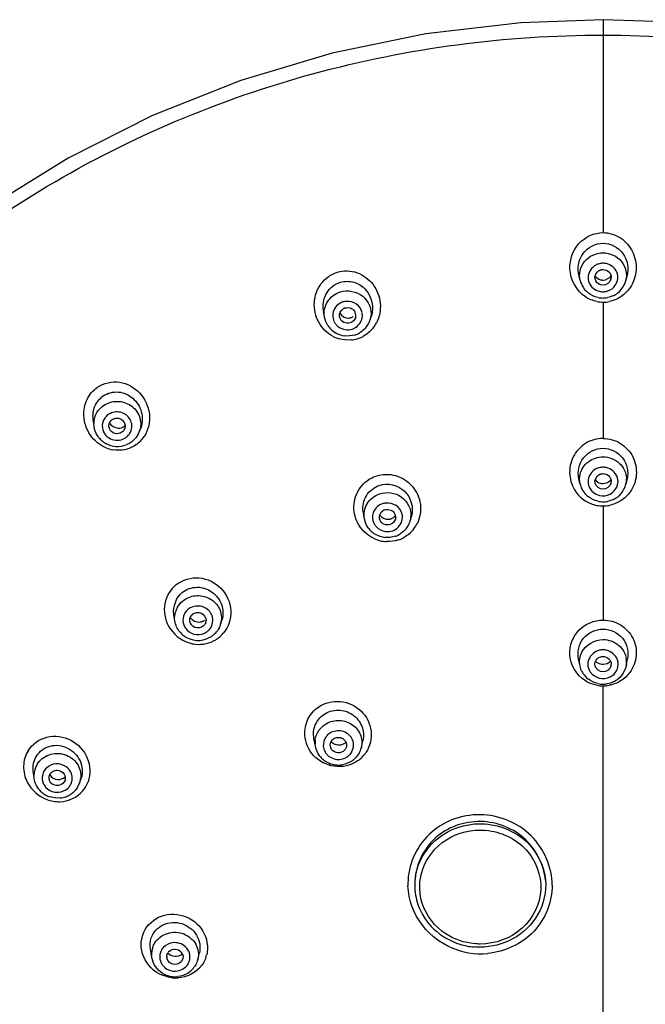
# Model space of a CAD drawing. Header units: millimetres. Extents: x -18 to 104, y 334 to 441.
# Tile 25 of 29: x 88.57 to 94.3, y 432.08 to 441.1. Entities that reach past the tile are written whole.
import ezdxf

# ---------------------------------------------------------------- set-up
doc = ezdxf.new("R2010")
doc.units = ezdxf.units.MM
doc.header["$LTSCALE"] = 23.1
doc.layers.get('0').update_dxf_attribs({"linetype": 'CONTINUOUS'})

msp = doc.modelspace()

# ---------------------------------------------------------------- linework, layer by layer
at = {"color": 9, "linetype": 'CONTINUOUS'}
for p, q in [((93.9153, 441.0999), (93.9153, 439.1493)), ((93.9153, 438.512), (93.9153, 437.2639)), ((91.7817, 438.3495), (91.7816, 438.3492)), ((89.2513, 437.3748), (89.2498, 437.399)), ((89.6682, 437.3287), (89.6681, 437.3286)), ((94.1291, 436.8686), (94.1251, 436.8455)), ((93.9153, 436.6447), (93.9153, 435.5998)), ((92.1538, 436.5329), (92.149, 436.5105)), ((92.149, 436.5105), (92.149, 436.5102)), ((90.4113, 435.5615), (90.4112, 435.5613)), ((90.4165, 435.5834), (90.4113, 435.5615)), ((93.7046, 435.1783), (93.7046, 435.1784)), ((94.1291, 435.199), (94.1259, 435.1784)), ((94.1259, 435.1784), (94.1259, 435.1783)), ((93.9153, 427.7189), (93.9153, 434.9963)), ((91.2796, 434.4429), (91.2769, 434.4635)), ((88.7024, 434.1526), (88.701, 434.1745)), ((89.7808, 432.5069), (89.7786, 432.527))]:
    msp.add_line(p, q, dxfattribs=at)
at = {"color": 7, "linetype": 'CONTINUOUS'}
for p, q in [((93.7061, 438.7097), (93.6952, 438.7531)), ((94.1244, 438.7097), (94.1353, 438.7531)), ((91.3637, 438.3742), (91.3541, 438.4259)), ((91.7816, 438.3492), (91.7932, 438.3862)), ((89.2513, 437.3748), (89.2436, 437.436)), ((89.6681, 437.3286), (89.6801, 437.3617)), ((93.7054, 436.8455), (93.6947, 436.8911)), ((94.1251, 436.8455), (94.1358, 436.8911)), ((91.7293, 436.5265), (91.7195, 436.5778)), ((92.149, 436.5102), (92.1602, 436.5513)), ((89.9919, 435.5913), (89.983, 435.649)), ((90.4112, 435.5613), (90.4229, 435.5997)), ((93.7046, 435.1783), (93.6908, 435.244)), ((94.1259, 435.1783), (94.1397, 435.244)), ((91.2796, 434.4429), (91.2663, 434.5157)), ((91.7009, 434.4324), (91.7151, 434.493)), ((88.7024, 434.1526), (88.6945, 434.2163)), ((88.9856, 434.1313), (88.9788, 434.1164)), ((89.1216, 434.1132), (89.1337, 434.1508)), ((92.1903, 433.1835), (92.1903, 433.169)), ((89.7808, 432.5069), (89.7679, 432.5861)), ((90.2023, 432.4901), (90.2169, 432.5496)), ((90.202, 432.4892), (90.1973, 432.4733))]:
    msp.add_line(p, q, dxfattribs=at)
for points in [[(93.9153, 441.0999), (93.1618, 441.072), (92.2904, 440.9695), (91.4329, 440.7923), (90.5962, 440.5422), (89.7875, 440.2212), (89.0134, 439.832), (88.2805, 439.3779), (87.5947, 438.8626), (86.9618, 438.2906), (86.387, 437.6665), (85.8752, 436.9957), (85.4307, 436.2837), (85.057, 435.5365), (84.7574, 434.7604), (84.5343, 433.9621), (84.3895, 433.1479), (84.3242, 432.3248), (84.339, 431.4994)], [(94.6576, 441.0728), (93.9153, 441.0999)]]:
    msp.add_lwpolyline(points, dxfattribs=at)
at = {"color": 9, "linetype": 'CONTINUOUS'}
for centre, radius, start, end in [((93.9149, 438.7288), 0.1398, 104.9322, 118.20117), ((93.9151, 438.7266), 0.142, 76.79262, 89.92236), ((93.9155, 438.7497), 0.142, 256.79262, 269.92236), ((93.9156, 438.7475), 0.1398, 284.9322, 298.20117), ((93.9167, 438.8102), 0.2982, 258.77477, 269.71946), ((93.9156, 438.7986), 0.2866, 269.94073, 281.34298), ((91.5844, 438.3884), 0.126, 358.32297, 12.51661), ((91.5642, 438.3902), 0.126, 178.32297, 206.59989), ((91.5911, 438.4087), 0.1996, 342.75161, 351.90886), ((91.5683, 438.4648), 0.3058, 320.7762, 332.12586), ((91.5722, 438.3952), 0.1356, 220.55905, 234.0805), ((91.5833, 438.4669), 0.3032, 242.33993, 253.48302), ((91.5799, 438.459), 0.2949, 275.71149, 286.7169), ((91.5821, 438.448), 0.2837, 286.94118, 298.40005), ((89.4461, 437.3995), 0.1964, 170.69798, 180.15076), ((89.4571, 437.374), 0.1319, 119.87102, 124.34069), ((89.4602, 437.3683), 0.1385, 110.82323, 119.84421), ((89.4821, 437.3958), 0.1978, 340.17191, 343.81314), ((89.4705, 437.4401), 0.2883, 315.85134, 326.85848), ((89.4779, 437.4599), 0.3056, 247.88144, 258.94972), ((93.9149, 436.8577), 0.1421, 103.86695, 117.14061), ((93.9153, 436.8551), 0.1446, 90.01481, 103.77002), ((93.9151, 436.8553), 0.1444, 76.79409, 89.92279), ((93.9373, 436.8898), 0.193, 353.69617, 0.39559), ((93.9156, 436.8798), 0.1421, 256.79409, 297.14061), ((91.9384, 436.5316), 0.1402, 108.89375, 122.93326), ((93.9177, 436.9623), 0.3176, 259.09216, 269.55183), ((93.9127, 436.9625), 0.3177, 270.45445, 280.91126), ((91.9517, 436.5403), 0.1259, 359.72365, 14.08595), ((91.9636, 436.5613), 0.1923, 351.51846, 357.08338), ((91.9303, 436.5422), 0.1279, 194.08488, 208.31329), ((91.9417, 436.5505), 0.1402, 288.89375, 302.93326), ((91.9443, 436.6161), 0.2992, 321.9701, 333.16347), ((91.9463, 436.6274), 0.3096, 245.45866, 256.37055), ((91.9391, 436.6281), 0.3117, 289.35687, 299.93115), ((91.9448, 436.6208), 0.3029, 256.36136, 267.36166), ((90.1968, 435.5941), 0.1326, 123.63092, 142.82495), ((90.2006, 435.5883), 0.1395, 114.65992, 123.6044), ((90.2283, 435.6173), 0.1913, 349.77952, 354.80132), ((90.2093, 435.6009), 0.1327, 308.27334, 322.82495), ((90.2106, 435.6775), 0.3014, 301.1978, 307.8264), ((90.2077, 435.6733), 0.3, 308.75107, 319.55237), ((90.2145, 435.69), 0.3132, 253.03687, 263.9619), ((93.9149, 435.1824), 0.1441, 103.26801, 116.50665), ((93.9153, 435.1796), 0.1469, 90.01163, 103.17695), ((93.9151, 435.1798), 0.1467, 76.84109, 89.92404), ((93.9375, 435.2178), 0.1926, 354.38575, 6.95965), ((93.9059, 435.1971), 0.1299, 201.93905, 216.11228), ((93.9156, 435.208), 0.1441, 256.84109, 296.50665), ((93.9171, 435.3161), 0.3198, 259.44028, 269.66725), ((93.9141, 435.3114), 0.3151, 270.21693, 280.53835), ((91.4819, 434.4518), 0.1306, 138.311, 152.74454), ((91.4857, 434.448), 0.1361, 119.82893, 138.18378), ((91.4893, 434.4417), 0.1433, 110.86114, 119.80153), ((91.4684, 434.4774), 0.1919, 173.94671, 184.16023), ((91.4837, 434.4578), 0.1327, 210.52197, 224.50112), ((91.4955, 434.46), 0.1361, 304.33378, 318.18378), ((91.5027, 434.5488), 0.2903, 315.2402, 325.89348), ((88.8947, 434.1763), 0.1937, 148.46532, 180.53845), ((91.4973, 434.554), 0.2978, 304.58075, 315.26467), ((88.9013, 434.1528), 0.125, 143.48967, 163.52342), ((88.9064, 434.1488), 0.1315, 134.29863, 143.46293), ((88.9261, 434.1506), 0.1252, 358.1609, 12.53599), ((88.9074, 434.1561), 0.1317, 207.02079, 220.95143), ((88.9257, 434.1514), 0.1258, 328.46656, 343.52342), ((88.9407, 434.1717), 0.1902, 348.70766, 353.79943), ((88.9261, 434.2175), 0.2883, 328.93337, 339.92445), ((88.9154, 434.1677), 0.1461, 260.93051, 273.91651), ((88.9289, 434.2213), 0.288, 319.71928, 327.9935), ((92.7114, 433.1853), 0.5839, 179.77309, 182.12832), ((92.723, 433.1688), 0.5328, 171.09453, 179.97934), ((89.9677, 432.6256), 0.2853, 161.43157, 173.17652), ((89.9707, 432.5376), 0.1924, 160.94818, 183.15986), ((89.976, 432.5143), 0.1227, 156.1558, 175.64345), ((89.9816, 432.5118), 0.1289, 146.48737, 156.12464), ((92.798, 433.2319), 0.6898, 245.80616, 275.10644), ((90.0065, 432.513), 0.1245, 340.96162, 355.64345), ((90.0147, 432.598), 0.2764, 341.17957, 346.52621), ((89.9927, 432.5302), 0.1476, 259.40542, 272.4182), ((90.0016, 432.639), 0.3184, 263.30873, 274.06419)]:
    msp.add_arc(centre, radius, start, end, dxfattribs=at)
at = {"color": 7, "linetype": 'CONTINUOUS'}
for centre, radius, start, end in [((93.9065, 438.7604), 0.2067, 194.23952, 206.3999), ((93.9108, 438.7395), 0.0706, 194.16467, 211.00712), ((93.9159, 438.8044), 0.0903, 254.59975, 261.30852), ((93.9153, 438.8005), 0.0863, 261.28104, 269.94952), ((93.9213, 438.7392), 0.069, 345.78784, 359.93793), ((93.924, 438.7605), 0.2068, 333.91989, 345.74586), ((93.9094, 438.7618), 0.2099, 206.38895, 232.14267), ((93.9172, 438.7664), 0.2159, 295.23063, 308.01388), ((93.9212, 438.7618), 0.2099, 308.00606, 333.92968), ((93.9155, 438.7716), 0.2216, 257.37354, 269.93413), ((93.915, 438.7711), 0.221, 270.05475, 281.22573), ((91.599, 438.4716), 0.2491, 185.00423, 190.57731), ((91.5736, 438.3859), 0.0761, 107.06942, 121.69668), ((91.575, 438.3862), 0.0757, 49.08387, 63.77961), ((91.5683, 438.3905), 0.0689, 190.45813, 198.67036), ((91.5844, 438.4113), 0.2068, 325.54839, 338.62639), ((91.5876, 438.4098), 0.2032, 338.69021, 342.74708), ((91.5716, 438.4155), 0.2124, 213.80678, 223.9216), ((91.5743, 438.418), 0.2161, 223.91622, 261.86087), ((91.5773, 438.4186), 0.217, 287.03266, 299.74705), ((91.5819, 438.4129), 0.2097, 314.46937, 325.55576), ((89.4597, 437.3764), 0.0727, 124.41669, 139.49252), ((89.4576, 437.379), 0.0699, 187.35429, 201.80673), ((89.469, 437.3772), 0.0686, 340.13427, 350.55132), ((89.4766, 437.3978), 0.2037, 330.33441, 340.17687), ((89.4622, 437.4049), 0.2137, 215.80521, 228.55197), ((89.4647, 437.4082), 0.2178, 228.64391, 241.27391), ((89.4717, 437.4003), 0.209, 304.36536, 317.29799), ((89.4661, 437.4108), 0.2209, 241.25215, 291.56591), ((93.9048, 436.8925), 0.2049, 193.2587, 206.50666), ((93.9084, 436.8942), 0.2089, 206.49604, 220.48499), ((93.9158, 436.9415), 0.092, 255.02338, 262.24465), ((93.9153, 436.9381), 0.0886, 262.22824, 269.96291), ((93.9223, 436.8695), 0.068, 346.72, 359.94427), ((93.9222, 436.8941), 0.2088, 320.91665, 333.87548), ((93.9257, 436.8925), 0.205, 333.86262, 346.7209), ((93.9109, 436.8967), 0.2124, 220.57002, 232.24897), ((93.9175, 436.8995), 0.216, 295.15657, 307.92591), ((93.9199, 436.8965), 0.212, 307.91802, 320.82342), ((91.9392, 436.5368), 0.0762, 108.96872, 123.56209), ((93.9155, 436.9055), 0.2224, 257.41658, 269.93547), ((93.9151, 436.9047), 0.2216, 270.0491, 280.58106), ((91.9457, 436.6214), 0.2304, 187.43973, 190.90204), ((91.9335, 436.5419), 0.0684, 190.78391, 200.87552), ((91.9363, 436.5693), 0.212, 215.84566, 226.00958), ((91.9483, 436.5664), 0.2086, 314.46899, 327.48018), ((91.9511, 436.5646), 0.2053, 327.47674, 340.59578), ((91.9545, 436.5632), 0.2015, 340.66224, 344.83861), ((91.9392, 436.5722), 0.2162, 226.00495, 238.63766), ((91.9406, 436.575), 0.2192, 238.7144, 263.84182), ((91.9437, 436.5703), 0.2143, 288.90846, 292.15914), ((91.9424, 436.5736), 0.2178, 292.16208, 301.64212), ((90.1996, 435.5966), 0.072, 128.34626, 143.48202), ((90.2114, 435.67), 0.0889, 277.91854, 292.93687), ((90.2103, 435.5976), 0.0677, 343.09231, 354.7398), ((90.2181, 435.6199), 0.2018, 334.33858, 343.16767), ((90.2018, 435.6278), 0.2139, 219.91122, 232.62853), ((90.2042, 435.6316), 0.2185, 232.71838, 299.57579), ((90.2098, 435.6263), 0.2125, 299.54576, 308.24329), ((90.212, 435.6232), 0.2087, 308.30728, 321.26097), ((93.9233, 435.1955), 0.067, 347.53055, 359.94974), ((93.9074, 435.2225), 0.2077, 206.60903, 220.88265), ((93.9103, 435.2254), 0.2118, 220.96541, 232.36543), ((93.9155, 435.2353), 0.223, 257.46279, 269.93689), ((93.9151, 435.2344), 0.2221, 270.04574, 280.2168), ((93.9177, 435.2286), 0.2158, 295.07706, 307.83176), ((91.4842, 434.4549), 0.0686, 190.96334, 202.1092), ((91.4879, 434.4513), 0.0732, 124.40604, 139.36079), ((91.4976, 434.5451), 0.0894, 304.40017, 314.22167), ((91.4857, 434.4838), 0.2108, 218.26663, 228.91718), ((91.5041, 434.4787), 0.2021, 330.30401, 346.66839), ((91.489, 434.488), 0.216, 229.0052, 241.64797), ((91.4914, 434.4924), 0.221, 241.6266, 279.13625), ((91.4969, 434.4833), 0.2107, 304.37207, 314.64132), ((88.9072, 434.1531), 0.0683, 148.53933, 164.20643), ((88.9071, 434.1534), 0.0682, 187.13956, 195.77063), ((88.9378, 434.1723), 0.1931, 328.46476, 348.69534), ((88.9148, 434.1857), 0.2168, 227.01308, 239.65478), ((88.917, 434.1893), 0.221, 239.63482, 252.13855), ((88.9194, 434.1845), 0.216, 289.73479, 302.52076), ((88.9207, 434.1819), 0.2131, 302.62361, 315.39974), ((88.9177, 434.1892), 0.2209, 277.15812, 289.74771), ((89.9886, 432.5114), 0.0721, 130.2745, 145.31788), ((89.9964, 432.5117), 0.0711, 28.3844, 43.62261), ((92.7892, 433.231), 0.6291, 252.93302, 259.15136), ((92.7867, 433.2167), 0.6146, 259.12829, 265.1735), ((89.9848, 432.514), 0.0677, 176.81456, 189.56811), ((89.9983, 432.5448), 0.212, 301.84341, 314.75237), ((90.0004, 432.5421), 0.2087, 314.86212, 327.77683), ((89.9928, 432.5517), 0.2199, 239.20375, 251.73029), ((89.9938, 432.5547), 0.2231, 251.70777, 276.64023)]:
    msp.add_arc(centre, radius, start, end, dxfattribs=at)
at = {"color": 9, "linetype": 'CONTINUOUS'}
for points, knots in [([(88.8232, 439.5739), (89.5828, 440.0253), (91.2408, 440.7244), (93.024, 440.9594), (93.9153, 440.9583)], [0, 0, 0, 0, 0.497822, 1, 1, 1, 1]), ([(93.9153, 440.9587), (94.8083, 440.9591), (96.5946, 440.7232), (98.2554, 440.0217), (99.0158, 439.5687)], [0, 0, 0, 0, 0.502214, 1, 1, 1, 1]), ([(86.0133, 427.0086), (85.3168, 427.9817), (84.3119, 430.2318), (84.344, 433.919), (85.9028, 437.2878), (87.7699, 438.948), (88.8232, 439.5739)], [0, 0, 0, 0, 0.249063, 0.495761, 0.74498, 1, 1, 1, 1]), ([(93.6121, 438.8185), (93.6093, 438.8998), (93.666, 439.0719), (93.8343, 439.149), (93.9153, 439.1493)], [0, 0, 0, 0, 0.501294, 1, 1, 1, 1]), ([(93.9153, 439.1493), (93.9713, 439.1489), (94.086, 439.1143), (94.1998, 438.9792), (94.2327, 438.8068), (94.1951, 438.6944), (94.1639, 438.6477)], [0, 0, 0, 0, 0.249533, 0.499488, 0.749786, 1, 1, 1, 1]), ([(93.7061, 438.7097), (93.6914, 438.768), (93.7228, 438.9083), (93.8531, 438.9642), (93.9153, 438.9642)], [0, 0, 0, 0, 0.491825, 1, 1, 1, 1]), ([(93.9153, 438.9642), (93.9774, 438.9642), (94.1077, 438.9083), (94.1391, 438.768), (94.1244, 438.7097)], [0, 0, 0, 0, 0.508175, 1, 1, 1, 1]), ([(91.2703, 438.51), (91.274, 438.5707), (91.316, 438.6929), (91.4226, 438.7685), (91.4804, 438.7864)], [0, 0, 0, 0, 0.501358, 1, 1, 1, 1]), ([(91.4804, 438.7864), (91.5384, 438.8038), (91.6696, 438.8004), (91.8228, 438.6829), (91.8917, 438.5038), (91.8671, 438.3758), (91.8386, 438.3218)], [0, 0, 0, 0, 0.248596, 0.498323, 0.749269, 1, 1, 1, 1]), ([(91.3638, 438.3742), (91.3549, 438.4216), (91.3749, 438.5281), (91.4619, 438.5912), (91.5091, 438.6057)], [0, 0, 0, 0, 0.493928, 1, 1, 1, 1]), ([(91.5091, 438.6057), (91.5754, 438.6259), (91.7363, 438.6003), (91.7981, 438.4469), (91.7887, 438.3806)], [0, 0, 0, 0, 0.508759, 1, 1, 1, 1]), ([(91.4426, 438.1984), (91.3879, 438.227), (91.2944, 438.32), (91.2665, 438.4482), (91.2703, 438.51)], [0, 0, 0, 0, 0.499132, 1, 1, 1, 1]), ([(91.7075, 438.4158), (91.7008, 438.446), (91.6623, 438.5037), (91.596, 438.5214), (91.5642, 438.5193)], [0, 0, 0, 0, 0.493279, 1, 1, 1, 1]), ([(89.2838, 437.7334), (89.3407, 437.7718), (89.4911, 437.805), (89.6868, 437.6944), (89.7827, 437.4921), (89.7502, 437.3413), (89.7118, 437.2825)], [0, 0, 0, 0, 0.246127, 0.495698, 0.748773, 1, 1, 1, 1]), ([(89.1578, 437.4724), (89.1558, 437.5226), (89.175, 437.625), (89.243, 437.7052), (89.2838, 437.7334)], [0, 0, 0, 0, 0.503003, 1, 1, 1, 1]), ([(89.3386, 437.5651), (89.3742, 437.5895), (89.4631, 437.6164), (89.5939, 437.5768), (89.68, 437.4718), (89.6837, 437.3806), (89.6721, 437.3407)], [0, 0, 0, 0, 0.253054, 0.507506, 0.756426, 1, 1, 1, 1]), ([(89.5932, 437.4121), (89.5826, 437.4466), (89.5277, 437.5089), (89.4455, 437.5109), (89.411, 437.4977)], [0, 0, 0, 0, 0.494542, 1, 1, 1, 1]), ([(89.3629, 437.1767), (89.3052, 437.2001), (89.202, 437.2839), (89.1603, 437.4097), (89.1578, 437.4724)], [0, 0, 0, 0, 0.497849, 1, 1, 1, 1]), ([(93.9153, 437.2639), (93.8595, 437.2636), (93.7458, 437.2314), (93.6289, 437.101), (93.5948, 436.93), (93.6346, 436.8195), (93.6665, 436.7742)], [0, 0, 0, 0, 0.250763, 0.500905, 0.750459, 1, 1, 1, 1]), ([(93.9153, 437.2639), (93.971, 437.2636), (94.0847, 437.2314), (94.2016, 437.101), (94.2357, 436.93), (94.196, 436.8195), (94.164, 436.7742)], [0, 0, 0, 0, 0.250762, 0.500904, 0.750459, 1, 1, 1, 1]), ([(93.7056, 436.9356), (93.7163, 436.9801), (93.7724, 437.0645), (93.8681, 437.0948), (93.9153, 437.0948)], [0, 0, 0, 0, 0.492526, 1, 1, 1, 1]), ([(93.9153, 437.0948), (93.9696, 437.0948), (94.0813, 437.0539), (94.1299, 436.9436), (94.1303, 436.8911)], [0, 0, 0, 0, 0.50854, 1, 1, 1, 1]), ([(91.6332, 436.6404), (91.6346, 436.7004), (91.6738, 436.8229), (91.7779, 436.899), (91.8346, 436.9187)], [0, 0, 0, 0, 0.499945, 1, 1, 1, 1]), ([(91.8346, 436.9187), (91.8918, 436.938), (92.0216, 436.9413), (92.1818, 436.8359), (92.2598, 436.6617), (92.2383, 436.5346), (92.2112, 436.4811)], [0, 0, 0, 0, 0.250054, 0.501191, 0.751501, 1, 1, 1, 1]), ([(91.7293, 436.5265), (91.7205, 436.5725), (91.7389, 436.6761), (91.8218, 436.7394), (91.8674, 436.7551)], [0, 0, 0, 0, 0.493161, 1, 1, 1, 1]), ([(91.8674, 436.7551), (91.9314, 436.777), (92.0876, 436.7596), (92.159, 436.6166), (92.1556, 436.5515)], [0, 0, 0, 0, 0.509464, 1, 1, 1, 1]), ([(91.8177, 436.3457), (91.7626, 436.3709), (91.6655, 436.4557), (91.6317, 436.5801), (91.6332, 436.6404)], [0, 0, 0, 0, 0.501102, 1, 1, 1, 1]), ([(92.0739, 436.571), (92.0662, 436.6014), (92.0253, 436.6587), (91.9574, 436.6744), (91.9252, 436.6712)], [0, 0, 0, 0, 0.492377, 1, 1, 1, 1]), ([(90.005, 435.9248), (90.0624, 435.9697), (90.2201, 436.0149), (90.4342, 435.9071), (90.5337, 435.6896), (90.4831, 435.534), (90.436, 435.4787)], [0, 0, 0, 0, 0.24815, 0.500847, 0.752812, 1, 1, 1, 1]), ([(90.005, 435.9248), (89.9517, 435.8823), (89.8736, 435.7527), (89.9011, 435.6053), (89.9343, 435.5446)], [0, 0, 0, 0, 0.49614, 1, 1, 1, 1]), ([(90.0665, 435.7768), (90.0988, 435.8023), (90.1808, 435.8346), (90.3083, 435.8108), (90.4036, 435.724), (90.4224, 435.6395), (90.4188, 435.6)], [0, 0, 0, 0, 0.252418, 0.507187, 0.756776, 1, 1, 1, 1]), ([(90.3326, 435.6405), (90.3198, 435.6748), (90.2599, 435.7342), (90.1764, 435.7308), (90.1424, 435.7151)], [0, 0, 0, 0, 0.494277, 1, 1, 1, 1]), ([(93.6106, 435.2851), (93.6072, 435.3639), (93.6693, 435.5325), (93.8353, 435.5992), (93.9153, 435.5998)], [0, 0, 0, 0, 0.496677, 1, 1, 1, 1]), ([(93.9153, 435.5998), (93.9707, 435.5995), (94.0834, 435.5688), (94.2011, 435.4416), (94.2351, 435.2727), (94.1942, 435.1644), (94.1618, 435.1205)], [0, 0, 0, 0, 0.252599, 0.502971, 0.751335, 1, 1, 1, 1]), ([(93.9153, 435.421), (93.9659, 435.421), (94.0692, 435.3862), (94.1227, 435.2896), (94.1286, 435.2411)], [0, 0, 0, 0, 0.509136, 1, 1, 1, 1]), ([(93.98, 435.079), (94.004, 435.091), (94.0457, 435.1292), (94.0565, 435.1853), (94.0531, 435.2111)], [0, 0, 0, 0, 0.507019, 1, 1, 1, 1]), ([(91.1832, 434.5454), (91.18, 434.5946), (91.1991, 434.6968), (91.2678, 434.7747), (91.3084, 434.8029)], [0, 0, 0, 0, 0.49946, 1, 1, 1, 1]), ([(91.3084, 434.8029), (91.3653, 434.8413), (91.512, 434.8785), (91.7133, 434.7843), (91.8154, 434.5879), (91.7808, 434.4418), (91.7431, 434.386)], [0, 0, 0, 0, 0.250682, 0.504081, 0.75412, 1, 1, 1, 1]), ([(91.365, 434.6414), (91.3999, 434.6653), (91.4862, 434.6924), (91.6144, 434.6577), (91.7023, 434.5595), (91.7101, 434.4716), (91.7009, 434.4324)], [0, 0, 0, 0, 0.254585, 0.5098, 0.757905, 1, 1, 1, 1]), ([(88.647, 434.4021), (88.6844, 434.4624), (88.8162, 434.5565), (89.0508, 434.5208), (89.2141, 434.3496), (89.2218, 434.1866), (89.197, 434.1187)], [0, 0, 0, 0, 0.24406, 0.495842, 0.751343, 1, 1, 1, 1]), ([(91.4501, 434.26), (91.3814, 434.2703), (91.2478, 434.3388), (91.1876, 434.477), (91.1832, 434.5454)], [0, 0, 0, 0, 0.503522, 1, 1, 1, 1]), ([(91.6246, 434.4882), (91.6144, 434.5235), (91.558, 434.5876), (91.4737, 434.5891), (91.4383, 434.5756)], [0, 0, 0, 0, 0.491926, 1, 1, 1, 1]), ([(88.647, 434.4021), (88.6216, 434.3602), (88.5923, 434.2601), (88.6171, 434.1594), (88.6398, 434.1147)], [0, 0, 0, 0, 0.494366, 1, 1, 1, 1]), ([(88.7298, 434.278), (88.7541, 434.3176), (88.8352, 434.3813), (88.9861, 434.3825), (89.1091, 434.2952), (89.1346, 434.1964), (89.1297, 434.1512)], [0, 0, 0, 0, 0.248896, 0.504481, 0.756396, 1, 1, 1, 1]), ([(88.9958, 434.2557), (88.9694, 434.2744), (88.902, 434.2938), (88.8375, 434.2653), (88.8146, 434.243)], [0, 0, 0, 0, 0.502766, 1, 1, 1, 1]), ([(93.4495, 433.1704), (93.449, 433.3343), (93.3008, 433.678), (92.7922, 433.8817), (92.2766, 433.6933), (92.1281, 433.3504), (92.1275, 433.1877)], [0, 0, 0, 0, 0.247535, 0.501892, 0.754334, 1, 1, 1, 1]), ([(92.1967, 433.2513), (92.2173, 433.3828), (92.3702, 433.6412), (92.6518, 433.7335), (92.7903, 433.7335)], [0, 0, 0, 0, 0.49023, 1, 1, 1, 1]), ([(92.8459, 433.7311), (92.9804, 433.7193), (93.2461, 433.6078), (93.3763, 433.3465), (93.3881, 433.2172)], [0, 0, 0, 0, 0.509765, 1, 1, 1, 1]), ([(92.248, 433.2652), (92.2747, 433.3799), (92.4203, 433.5985), (92.668, 433.6759), (92.7903, 433.6759)], [0, 0, 0, 0, 0.490752, 1, 1, 1, 1]), ([(92.8417, 433.6737), (92.9772, 433.6618), (93.2462, 433.5392), (93.4026, 433.126), (93.2059, 432.7305), (92.9268, 432.6316), (92.7903, 432.6316)], [0, 0, 0, 0, 0.254719, 0.498978, 0.744235, 1, 1, 1, 1]), ([(93.4495, 433.1704), (93.4496, 433.0184), (93.3236, 432.6998), (93.0143, 432.5589), (92.8592, 432.5449)], [0, 0, 0, 0, 0.49378, 1, 1, 1, 1]), ([(89.6972, 432.7164), (89.7212, 432.7846), (89.834, 432.9069), (90.0774, 432.9155), (90.2717, 432.7695), (90.3006, 432.6047), (90.2836, 432.5336)], [0, 0, 0, 0, 0.243745, 0.497096, 0.753169, 1, 1, 1, 1]), ([(92.5153, 432.6027), (92.4752, 432.6207), (92.3251, 432.7058), (92.2105, 432.8525), (92.1661, 432.9728)], [0, 0, 0, 0, 0.25508, 1, 1, 1, 1]), ([(89.8087, 432.6414), (89.8347, 432.6822), (89.9212, 432.7463), (90.078, 432.7404), (90.1991, 432.6407), (90.2134, 432.5357), (90.2022, 432.4901)], [0, 0, 0, 0, 0.250486, 0.507092, 0.757629, 1, 1, 1, 1]), ([(89.9645, 432.3227), (89.885, 432.332), (89.7291, 432.4124), (89.6752, 432.5823), (89.6844, 432.6595)], [0, 0, 0, 0, 0.507786, 1, 1, 1, 1])]:
    msp.add_open_spline(points, degree=3, knots=knots, dxfattribs=at)
at = {"color": 7, "linetype": 'CONTINUOUS'}
for points, knots in [([(93.6952, 438.7531), (93.6783, 438.82), (93.7031, 438.9765), (93.8466, 439.0527), (93.9153, 439.0527)], [0, 0, 0, 0, 0.50158, 1, 1, 1, 1]), ([(93.9153, 439.0527), (93.9839, 439.0527), (94.1274, 438.9765), (94.1522, 438.82), (94.1353, 438.7531)], [0, 0, 0, 0, 0.498311, 1, 1, 1, 1]), ([(93.8778, 438.8014), (93.8806, 438.8029), (93.8865, 438.8057), (93.8927, 438.8077), (93.8959, 438.8085)], [0, 0, 0, 0, 0.499018, 1, 1, 1, 1]), ([(93.8959, 438.8085), (93.899, 438.8093), (93.9055, 438.8106), (93.912, 438.811), (93.9153, 438.811)], [0, 0, 0, 0, 0.501379, 1, 1, 1, 1]), ([(91.3508, 438.4499), (91.3464, 438.5012), (91.3699, 438.6097), (91.4591, 438.679), (91.5081, 438.694)], [0, 0, 0, 0, 0.501532, 1, 1, 1, 1]), ([(91.5081, 438.694), (91.5482, 438.7062), (91.6381, 438.7055), (91.7841, 438.613), (91.8176, 438.4643), (91.7932, 438.3862)], [0, 0, 0, 0, 0.252994, 0.506706, 1, 1, 1, 1]), ([(91.5975, 438.3219), (91.5792, 438.3163), (91.5373, 438.3191), (91.509, 438.3508), (91.5031, 438.3685)], [0, 0, 0, 0, 0.505658, 1, 1, 1, 1]), ([(91.5827, 438.3663), (91.5867, 438.3664), (91.5945, 438.3671), (91.6021, 438.3689), (91.6059, 438.37)], [0, 0, 0, 0, 0.501802, 1, 1, 1, 1]), ([(91.6059, 438.37), (91.6096, 438.3712), (91.6168, 438.374), (91.6237, 438.3777), (91.627, 438.3798)], [0, 0, 0, 0, 0.498083, 1, 1, 1, 1]), ([(89.3365, 437.6529), (89.3757, 437.6797), (89.4773, 437.7054), (89.6172, 437.6417), (89.6993, 437.5122), (89.6966, 437.4075), (89.6801, 437.3617)], [0, 0, 0, 0, 0.246295, 0.49521, 0.747776, 1, 1, 1, 1]), ([(89.2436, 437.436), (89.2384, 437.4768), (89.2485, 437.5622), (89.303, 437.63), (89.3365, 437.6529)], [0, 0, 0, 0, 0.503121, 1, 1, 1, 1]), ([(89.5067, 437.3195), (89.4885, 437.3071), (89.4386, 437.2988), (89.4007, 437.3328), (89.3927, 437.353)], [0, 0, 0, 0, 0.503294, 1, 1, 1, 1]), ([(89.5019, 437.361), (89.5055, 437.3623), (89.5127, 437.3652), (89.5193, 437.3691), (89.5225, 437.3713)], [0, 0, 0, 0, 0.501544, 1, 1, 1, 1]), ([(89.5225, 437.3713), (89.5252, 437.3731), (89.5305, 437.3772), (89.5352, 437.3819), (89.5374, 437.3843)], [0, 0, 0, 0, 0.497847, 1, 1, 1, 1]), ([(93.6947, 436.8911), (93.6796, 436.9556), (93.7093, 437.1063), (93.8488, 437.1735), (93.9153, 437.1735)], [0, 0, 0, 0, 0.499243, 1, 1, 1, 1]), ([(93.9153, 437.1735), (93.9817, 437.1735), (94.1212, 437.1063), (94.151, 436.9556), (94.1358, 436.8911)], [0, 0, 0, 0, 0.500638, 1, 1, 1, 1]), ([(93.8778, 436.9312), (93.8806, 436.9328), (93.8865, 436.9355), (93.8927, 436.9375), (93.8959, 436.9383)], [0, 0, 0, 0, 0.49888, 1, 1, 1, 1]), ([(93.8959, 436.9383), (93.899, 436.9392), (93.9055, 436.9404), (93.912, 436.9408), (93.9153, 436.9408)], [0, 0, 0, 0, 0.501329, 1, 1, 1, 1]), ([(91.7173, 436.5916), (91.7108, 436.6413), (91.7315, 436.7485), (91.8174, 436.8171), (91.8648, 436.8333)], [0, 0, 0, 0, 0.500146, 1, 1, 1, 1]), ([(91.8648, 436.8333), (91.9398, 436.859), (92.1324, 436.8169), (92.1811, 436.6277), (92.1602, 436.5513)], [0, 0, 0, 0, 0.500192, 1, 1, 1, 1]), ([(91.9718, 436.6063), (91.9747, 436.6049), (91.9805, 436.6019), (91.9858, 436.5982), (91.9883, 436.5962)], [0, 0, 0, 0, 0.501475, 1, 1, 1, 1]), ([(91.9657, 436.4746), (91.9476, 436.4684), (91.9057, 436.4697), (91.8762, 436.5001), (91.8696, 436.5176)], [0, 0, 0, 0, 0.506258, 1, 1, 1, 1]), ([(91.9505, 436.5228), (91.9544, 436.5231), (91.9622, 436.5241), (91.9697, 436.5261), (91.9734, 436.5274)], [0, 0, 0, 0, 0.502131, 1, 1, 1, 1]), ([(91.9734, 436.5274), (91.9771, 436.5286), (91.9844, 436.5317), (91.9911, 436.5357), (91.9944, 436.5379)], [0, 0, 0, 0, 0.498595, 1, 1, 1, 1]), ([(90.0617, 435.8538), (90.0987, 435.883), (90.1964, 435.9164), (90.3406, 435.8684), (90.4332, 435.7481), (90.4366, 435.645), (90.4229, 435.5997)], [0, 0, 0, 0, 0.247423, 0.498766, 0.751111, 1, 1, 1, 1]), ([(90.2513, 435.5433), (90.2315, 435.5276), (90.172, 435.5173), (90.1326, 435.564), (90.1289, 435.5884)], [0, 0, 0, 0, 0.506196, 1, 1, 1, 1]), ([(90.246, 435.5881), (90.2496, 435.5896), (90.2564, 435.5931), (90.2628, 435.5974), (90.2658, 435.5998)], [0, 0, 0, 0, 0.50226, 1, 1, 1, 1]), ([(93.6908, 435.244), (93.6774, 435.3074), (93.7116, 435.455), (93.8495, 435.5171), (93.9153, 435.5171)], [0, 0, 0, 0, 0.49649, 1, 1, 1, 1]), ([(93.9153, 435.5171), (93.981, 435.5171), (94.1189, 435.455), (94.1531, 435.3074), (94.1397, 435.244)], [0, 0, 0, 0, 0.503471, 1, 1, 1, 1]), ([(93.8418, 435.1811), (93.8381, 435.1982), (93.8453, 435.2376), (93.8783, 435.2595), (93.8959, 435.264)], [0, 0, 0, 0, 0.490984, 1, 1, 1, 1]), ([(93.8959, 435.264), (93.899, 435.2648), (93.9055, 435.266), (93.912, 435.2664), (93.9153, 435.2664)], [0, 0, 0, 0, 0.501275, 1, 1, 1, 1]), ([(91.2663, 434.5157), (91.2589, 434.5563), (91.2671, 434.6438), (91.3231, 434.7118), (91.3572, 434.7351)], [0, 0, 0, 0, 0.499761, 1, 1, 1, 1]), ([(91.3572, 434.7351), (91.3947, 434.7607), (91.4885, 434.7886), (91.626, 434.7445), (91.7175, 434.6334), (91.7254, 434.5366), (91.7151, 434.493)], [0, 0, 0, 0, 0.249824, 0.50245, 0.753341, 1, 1, 1, 1]), ([(88.7234, 434.3532), (88.7506, 434.3975), (88.8467, 434.4666), (89.0185, 434.4431), (89.1405, 434.3203), (89.1499, 434.2014), (89.1337, 434.1508)], [0, 0, 0, 0, 0.243938, 0.495327, 0.75075, 1, 1, 1, 1]), ([(91.5347, 434.3968), (91.5165, 434.3844), (91.467, 434.3758), (91.4287, 434.4091), (91.4206, 434.4291)], [0, 0, 0, 0, 0.505619, 1, 1, 1, 1]), ([(88.9788, 434.1164), (88.9645, 434.0931), (88.9017, 434.0637), (88.8489, 434.1087), (88.8415, 434.1349)], [0, 0, 0, 0, 0.501081, 1, 1, 1, 1]), ([(93.3881, 433.2172), (93.3752, 433.362), (93.2216, 433.6533), (92.7659, 433.8103), (92.3177, 433.6301), (92.1902, 433.3273), (92.1903, 433.1835)], [0, 0, 0, 0, 0.248005, 0.502455, 0.754537, 1, 1, 1, 1]), ([(93.3881, 433.2172), (93.3975, 433.111), (93.3473, 432.886), (93.1813, 432.7298), (93.086, 432.6781)], [0, 0, 0, 0, 0.496035, 1, 1, 1, 1]), ([(92.2195, 432.9941), (92.2486, 432.9092), (92.3524, 432.7501), (92.5166, 432.6567), (92.6045, 432.6297)], [0, 0, 0, 0, 0.494116, 1, 1, 1, 1]), ([(89.7763, 432.6878), (89.794, 432.7391), (89.8794, 432.8311), (90.0624, 432.8375), (90.2085, 432.7273), (90.23, 432.6031), (90.2169, 432.5496)], [0, 0, 0, 0, 0.243732, 0.49696, 0.752989, 1, 1, 1, 1]), ([(89.9208, 432.5358), (89.9218, 432.5388), (89.9243, 432.5445), (89.9275, 432.5499), (89.9293, 432.5524)], [0, 0, 0, 0, 0.496799, 1, 1, 1, 1]), ([(89.9173, 432.5177), (89.9174, 432.5208), (89.9182, 432.5269), (89.9198, 432.5329), (89.9208, 432.5358)], [0, 0, 0, 0, 0.501143, 1, 1, 1, 1]), ([(90.0635, 432.4915), (90.0536, 432.4629), (89.9847, 432.4186), (89.9232, 432.473), (89.9181, 432.5027)], [0, 0, 0, 0, 0.501113, 1, 1, 1, 1]), ([(90.067, 432.5096), (90.0668, 432.5066), (90.0661, 432.5004), (90.0645, 432.4944), (90.0635, 432.4915)], [0, 0, 0, 0, 0.501143, 1, 1, 1, 1])]:
    msp.add_open_spline(points, degree=3, knots=knots, dxfattribs=at)
at = {"color": 9, "linetype": 'CONTINUOUS'}
for points in [[(93.9153, 438.8686), (93.9034, 438.8686), (93.8903, 438.8683), (93.8802, 438.862)], [(94.042, 438.7859), (94.0264, 438.8238), (93.9875, 438.8555), (93.9475, 438.8649)], [(93.7539, 438.5606), (93.6719, 438.6145), (93.6155, 438.7204), (93.6121, 438.8185)], [(93.8489, 438.852), (93.8131, 438.8329), (93.7843, 438.7921), (93.7799, 438.7517)], [(94.0507, 438.7246), (94.0529, 438.7451), (94.0498, 438.7668), (94.042, 438.7859)], [(93.7799, 438.7517), (93.7776, 438.7312), (93.7807, 438.7095), (93.7886, 438.6904)], [(93.7886, 438.6904), (93.7965, 438.6711), (93.8097, 438.6533), (93.8257, 438.6399)], [(93.9817, 438.6243), (94.0174, 438.6434), (94.0462, 438.6842), (94.0507, 438.7246)], [(93.8257, 438.6399), (93.8421, 438.6262), (93.8622, 438.6163), (93.883, 438.6114)], [(93.9153, 438.6077), (93.9272, 438.6077), (93.9402, 438.608), (93.9503, 438.6143)], [(94.1639, 438.6477), (94.1414, 438.614), (94.1118, 438.5841), (94.0781, 438.5616)], [(91.5323, 438.5135), (91.5211, 438.5101), (91.5087, 438.506), (91.5011, 438.497)], [(91.5642, 438.5193), (91.5534, 438.5186), (91.5426, 438.5167), (91.5323, 438.5135)], [(93.8587, 438.5177), (93.8217, 438.5251), (93.7854, 438.5399), (93.7539, 438.5606)], [(94.0781, 438.5616), (94.0462, 438.5404), (94.0095, 438.5251), (93.9719, 438.5176)], [(91.4544, 438.4515), (91.4446, 438.4341), (91.4389, 438.4138), (91.4382, 438.3939)], [(91.4993, 438.4984), (91.4809, 438.4869), (91.465, 438.4704), (91.4544, 438.4515)], [(91.4517, 438.3333), (91.4564, 438.3239), (91.4623, 438.315), (91.4692, 438.307)], [(91.6494, 438.2802), (91.6836, 438.3016), (91.7092, 438.3444), (91.7104, 438.3848)], [(91.4927, 438.2854), (91.51, 438.2729), (91.5309, 438.2643), (91.552, 438.2608)], [(91.552, 438.2608), (91.5732, 438.2573), (91.5958, 438.2588), (91.6163, 438.2651)], [(91.6163, 438.2651), (91.6276, 438.2685), (91.6399, 438.2727), (91.6476, 438.2816)], [(91.8052, 438.2714), (91.781, 438.2419), (91.7506, 438.2166), (91.717, 438.1985)], [(91.6093, 438.1656), (91.5719, 438.1619), (91.5331, 438.1656), (91.4971, 438.1762)], [(89.2524, 437.4312), (89.2576, 437.463), (89.2712, 437.4943), (89.2908, 437.5199)], [(89.2908, 437.5199), (89.3041, 437.5373), (89.3205, 437.5527), (89.3386, 437.5651)], [(89.3344, 437.4218), (89.325, 437.3968), (89.3241, 437.3673), (89.3319, 437.3417)], [(89.3561, 437.459), (89.3469, 437.448), (89.3394, 437.4352), (89.3344, 437.4218)], [(89.3826, 437.483), (89.3731, 437.4764), (89.3627, 437.4689), (89.3583, 437.4582)], [(89.3319, 437.3417), (89.338, 437.3217), (89.3495, 437.3028), (89.3642, 437.288)], [(89.5689, 437.2948), (89.5946, 437.3254), (89.6048, 437.3739), (89.5932, 437.4121)], [(89.3642, 437.288), (89.3717, 437.2804), (89.3802, 437.2737), (89.3893, 437.2681)], [(89.3893, 437.2681), (89.4075, 437.2567), (89.4289, 437.2496), (89.4503, 437.2475)], [(89.4503, 437.2475), (89.4716, 437.2454), (89.494, 437.2484), (89.514, 437.2561)], [(89.514, 437.2561), (89.524, 437.2599), (89.5336, 437.2648), (89.5424, 437.2709)], [(89.5424, 437.2709), (89.552, 437.2774), (89.5624, 437.2849), (89.5668, 437.2956)], [(89.6773, 437.2393), (89.6643, 437.226), (89.6499, 437.2138), (89.6345, 437.2034)], [(89.5337, 437.1605), (89.4964, 437.1527), (89.4568, 437.1527), (89.4194, 437.1599)], [(89.6345, 437.2034), (89.6043, 437.1829), (89.5694, 437.168), (89.5337, 437.1605)], [(93.8501, 436.9841), (93.8135, 436.9654), (93.7835, 436.9245), (93.7786, 436.8837)], [(94.0437, 436.9157), (94.0281, 436.9543), (93.9886, 436.9865), (93.9481, 436.9959)], [(93.7054, 436.8455), (93.6985, 436.8747), (93.6986, 436.9064), (93.7056, 436.9356)], [(93.7786, 436.8837), (93.7761, 436.863), (93.779, 436.841), (93.7868, 436.8217)], [(94.052, 436.8538), (94.0545, 436.8745), (94.0515, 436.8964), (94.0437, 436.9157)], [(93.7868, 436.8217), (93.7948, 436.8021), (93.8081, 436.784), (93.8243, 436.7704)], [(93.9804, 436.7534), (94.017, 436.7721), (94.047, 436.813), (94.052, 436.8538)], [(93.6665, 436.7742), (93.6892, 436.7421), (93.7187, 436.7138), (93.7518, 436.6926)], [(93.8243, 436.7704), (93.8409, 436.7565), (93.8614, 436.7465), (93.8825, 436.7415)], [(94.164, 436.7742), (94.1413, 436.7421), (94.1119, 436.7138), (94.0787, 436.6926)], [(91.8622, 436.6493), (91.8442, 436.6376), (91.8285, 436.6211), (91.8182, 436.6023)], [(91.9252, 436.6712), (91.9143, 436.6701), (91.9034, 436.6678), (91.893, 436.6643)], [(93.7518, 436.6926), (93.7838, 436.6721), (93.8204, 436.6577), (93.8576, 436.6505)], [(94.0787, 436.6926), (94.0467, 436.6721), (94.0102, 436.6577), (93.9729, 436.6505)], [(91.8182, 436.6023), (91.8033, 436.5755), (91.7988, 436.5408), (91.8062, 436.5111)], [(92.0179, 436.4328), (92.0521, 436.455), (92.0774, 436.4989), (92.0776, 436.5397)], [(91.8177, 436.4816), (91.8227, 436.4722), (91.829, 436.4634), (91.8362, 436.4555)], [(91.8362, 436.4555), (91.8579, 436.4318), (91.89, 436.4154), (91.9218, 436.4113)], [(92.1799, 436.4318), (92.1567, 436.4022), (92.1272, 436.3768), (92.0946, 436.358)], [(91.9218, 436.4113), (91.9435, 436.4085), (91.9664, 436.4107), (91.9871, 436.4178)], [(92.0424, 436.334), (92.0068, 436.3221), (91.9683, 436.3166), (91.9308, 436.3183)], [(89.9919, 435.5913), (89.9817, 435.6572), (90.0142, 435.7355), (90.0665, 435.7768)], [(90.071, 435.635), (90.0631, 435.6094), (90.064, 435.5796), (90.0735, 435.5545)], [(90.0911, 435.6742), (90.0823, 435.6625), (90.0754, 435.6491), (90.071, 435.635)], [(90.315, 435.5207), (90.3393, 435.5529), (90.3468, 435.6027), (90.3326, 435.6405)], [(89.9343, 435.5446), (89.9732, 435.4733), (90.0454, 435.4141), (90.1231, 435.3904)], [(90.0735, 435.5545), (90.0772, 435.5446), (90.0822, 435.535), (90.0882, 435.5263)], [(90.0882, 435.5263), (90.1064, 435.5), (90.1361, 435.4798), (90.167, 435.4716)], [(90.167, 435.4716), (90.1983, 435.4633), (90.2343, 435.4663), (90.2638, 435.4798)], [(90.2638, 435.4798), (90.2736, 435.4843), (90.283, 435.49), (90.2915, 435.4967)], [(90.1816, 435.3785), (90.2445, 435.3719), (90.3127, 435.3869), (90.3668, 435.4196)], [(93.7218, 435.3061), (93.7558, 435.3729), (93.8402, 435.421), (93.9153, 435.421)], [(93.7536, 435.0422), (93.6737, 435.0916), (93.6146, 435.1912), (93.6106, 435.2851)], [(93.7046, 435.1784), (93.6958, 435.2205), (93.7023, 435.2678), (93.7218, 435.3061)], [(93.8505, 435.3114), (93.8135, 435.2929), (93.7826, 435.252), (93.7774, 435.2109)], [(94.0451, 435.2418), (94.0294, 435.2808), (93.9894, 435.3131), (93.9485, 435.3227)], [(93.7774, 435.2109), (93.7747, 435.1901), (93.7776, 435.168), (93.7854, 435.1485)], [(94.0531, 435.2111), (94.0518, 435.2216), (94.049, 435.232), (94.0451, 435.2418)], [(93.801, 435.1205), (93.82, 435.0945), (93.8506, 435.075), (93.882, 435.0677)], [(94.1618, 435.1205), (94.1389, 435.0893), (94.1094, 435.0622), (94.0765, 435.0419)], [(93.8585, 435.0017), (93.8217, 435.0086), (93.7855, 435.0225), (93.7536, 435.0422)], [(94.0765, 435.0419), (94.0447, 435.0223), (94.0085, 435.0085), (93.9717, 435.0016)], [(91.3146, 434.5928), (91.3284, 434.6116), (91.3457, 434.6282), (91.365, 434.6414)], [(91.2775, 434.4976), (91.2811, 434.5315), (91.2944, 434.5654), (91.3146, 434.5928)], [(91.3658, 434.5116), (91.3517, 434.4843), (91.3481, 434.4493), (91.3567, 434.4197)], [(91.5969, 434.3692), (91.624, 434.3996), (91.6359, 434.4491), (91.6246, 434.4882)], [(91.3567, 434.4197), (91.3596, 434.4095), (91.3639, 434.3996), (91.3693, 434.3904)], [(91.389, 434.3648), (91.3967, 434.357), (91.4053, 434.3501), (91.4146, 434.3444)], [(91.4146, 434.3444), (91.4333, 434.3328), (91.4553, 434.3255), (91.4773, 434.3234)], [(91.5651, 434.2646), (91.5278, 434.2558), (91.4881, 434.2544), (91.4501, 434.26)], [(91.4773, 434.3234), (91.5098, 434.3203), (91.5453, 434.3291), (91.5723, 434.3476)], [(91.6663, 434.3088), (91.6358, 434.2882), (91.601, 434.2729), (91.5651, 434.2646)], [(88.7813, 434.1881), (88.7754, 434.1682), (88.7748, 434.1462), (88.7793, 434.126)], [(89.0376, 434.2074), (89.028, 434.2264), (89.0131, 434.2433), (88.9958, 434.2557)], [(89.0483, 434.1777), (89.046, 434.188), (89.0424, 434.1981), (89.0376, 434.2074)], [(88.6398, 434.1147), (88.676, 434.0435), (88.7439, 433.9833), (88.8188, 433.9555)], [(88.7793, 434.126), (88.7816, 434.1157), (88.7852, 434.1057), (88.79, 434.0963)], [(89.0131, 434.0607), (89.0206, 434.0681), (89.0274, 434.0765), (89.0329, 434.0855)], [(89.0463, 434.1157), (89.0493, 434.1257), (89.0509, 434.1361), (89.0513, 434.1465)], [(88.8079, 434.0698), (88.8289, 434.0455), (88.8606, 434.0285), (88.8923, 434.0234)], [(88.9253, 434.0219), (88.9572, 434.0241), (88.9902, 434.0384), (89.0131, 434.0607)], [(88.9385, 433.9356), (89.0159, 433.938), (89.0985, 433.976), (89.1486, 434.0351)], [(88.8188, 433.9555), (88.8567, 433.9414), (88.8981, 433.9344), (88.9385, 433.9356)], [(92.7903, 433.7335), (92.8088, 433.7335), (92.8275, 433.7335), (92.8457, 433.7299)], [(92.7903, 433.6759), (92.8074, 433.6759), (92.8247, 433.6759), (92.8415, 433.6726)], [(92.2586, 433.004), (92.2322, 433.087), (92.2283, 433.1803), (92.248, 433.2652)], [(92.1661, 432.9728), (92.1436, 433.0337), (92.1303, 433.0988), (92.1279, 433.1637)], [(92.4753, 432.7238), (92.3762, 432.788), (92.2944, 432.8915), (92.2586, 433.004)], [(89.7888, 432.6002), (89.7938, 432.6147), (89.8006, 432.6285), (89.8087, 432.6414)], [(89.9523, 432.639), (89.9214, 432.6304), (89.8919, 432.6097), (89.8742, 432.5829)], [(90.0187, 432.6417), (89.9969, 432.6458), (89.9737, 432.6449), (89.9523, 432.639)], [(90.1194, 432.5652), (90.1017, 432.6035), (90.0601, 432.6339), (90.0187, 432.6417)], [(92.7388, 432.6338), (92.6463, 432.6419), (92.5532, 432.6733), (92.4753, 432.7238)], [(90.1307, 432.5035), (90.1322, 432.5244), (90.1281, 432.5463), (90.1194, 432.5652)], [(92.7903, 432.6316), (92.7731, 432.6316), (92.7558, 432.6316), (92.739, 432.6349)], [(89.8536, 432.5233), (89.852, 432.5024), (89.8561, 432.4805), (89.8649, 432.4615)], [(89.8649, 432.4615), (89.8694, 432.4518), (89.8751, 432.4426), (89.8819, 432.4343)], [(90.1101, 432.4438), (90.1159, 432.4527), (90.1207, 432.4623), (90.1242, 432.4723)], [(90.2764, 432.5088), (90.2646, 432.4755), (90.2462, 432.4438), (90.2228, 432.4173)], [(89.8819, 432.4343), (89.9022, 432.4091), (89.9337, 432.391), (89.9656, 432.385)], [(89.9989, 432.3826), (90.0412, 432.3844), (90.0867, 432.4086), (90.1101, 432.4438)], [(90.2228, 432.4173), (90.1742, 432.3622), (90.0975, 432.3267), (90.0242, 432.3214)]]:
    msp.add_open_spline(points, degree=3, dxfattribs=at)
at = {"color": 7, "linetype": 'CONTINUOUS'}
for points in [[(93.8424, 438.7223), (93.8353, 438.7503), (93.8525, 438.7874), (93.8778, 438.8014)], [(93.9153, 438.811), (93.9343, 438.811), (93.9546, 438.8031), (93.9683, 438.79)], [(93.9683, 438.79), (93.9816, 438.7772), (93.9903, 438.7576), (93.9903, 438.7391)], [(93.8415, 438.7529), (93.8535, 438.7362), (93.8721, 438.7228), (93.8919, 438.7174)], [(93.9153, 438.6673), (93.8905, 438.6673), (93.8631, 438.682), (93.8503, 438.7032)], [(93.9153, 438.7142), (93.9458, 438.7142), (93.979, 438.7345), (93.9942, 438.761)], [(93.9881, 438.7223), (93.9807, 438.6928), (93.9457, 438.6673), (93.9153, 438.6673)], [(93.8671, 438.5554), (93.8361, 438.5623), (93.8059, 438.5764), (93.7808, 438.5959)], [(94.0092, 438.571), (93.993, 438.5634), (93.9757, 438.5578), (93.9581, 438.5543)], [(91.5006, 438.378), (91.4957, 438.4042), (91.5109, 438.4367), (91.5336, 438.4507)], [(91.5023, 438.4098), (91.5189, 438.3843), (91.5523, 438.3655), (91.5827, 438.3663)], [(91.5512, 438.4587), (91.5695, 438.4643), (91.5913, 438.4626), (91.6085, 438.4541)], [(91.6246, 438.4434), (91.644, 438.4265), (91.6539, 438.3939), (91.6462, 438.3693)], [(91.3951, 438.2973), (91.3798, 438.3202), (91.3689, 438.3468), (91.3638, 438.3738)], [(91.6462, 438.3693), (91.6394, 438.3477), (91.6192, 438.3285), (91.5975, 438.3219)], [(91.7288, 438.2633), (91.7158, 438.2505), (91.701, 438.2394), (91.6851, 438.2303)], [(91.6408, 438.2111), (91.6102, 438.2018), (91.5767, 438.1992), (91.5449, 438.2037)], [(89.3882, 437.37), (89.3859, 437.3885), (89.3923, 437.4094), (89.4045, 437.4236)], [(89.4186, 437.4363), (89.4292, 437.4436), (89.4421, 437.4481), (89.4549, 437.4492)], [(89.4549, 437.4492), (89.4678, 437.4504), (89.4813, 437.4482), (89.4932, 437.443)], [(89.4932, 437.443), (89.5202, 437.4312), (89.5415, 437.395), (89.5367, 437.3659)], [(89.2889, 437.2799), (89.2691, 437.3074), (89.2557, 437.3409), (89.2514, 437.3746)], [(89.3928, 437.404), (89.413, 437.3706), (89.4648, 437.3485), (89.5019, 437.361)], [(89.5335, 437.3539), (89.5286, 437.3402), (89.5187, 437.3277), (89.5067, 437.3195)], [(89.6536, 437.297), (89.6458, 437.2833), (89.6363, 437.2705), (89.6257, 437.2589)], [(89.5897, 437.2278), (89.5765, 437.2188), (89.5622, 437.2113), (89.5473, 437.2054)], [(93.8421, 436.8539), (93.8356, 436.8815), (93.8528, 436.9176), (93.8778, 436.9312)], [(93.8421, 436.8866), (93.854, 436.8705), (93.8725, 436.8578), (93.892, 436.8526)], [(93.9153, 436.9408), (93.9343, 436.9408), (93.9545, 436.933), (93.9683, 436.9199)], [(93.9153, 436.8495), (93.9426, 436.8495), (93.9722, 436.8646), (93.9884, 436.8866)], [(93.9683, 436.9199), (93.9816, 436.9072), (93.9903, 436.8878), (93.9903, 436.8694)], [(93.9153, 436.798), (93.8846, 436.798), (93.8491, 436.824), (93.8421, 436.8539)], [(93.9884, 436.8539), (93.9814, 436.824), (93.9459, 436.798), (93.9153, 436.798)], [(93.8671, 436.6885), (93.8361, 436.6954), (93.8059, 436.7094), (93.7808, 436.7288)], [(94.0093, 436.7041), (93.9923, 436.6961), (93.9742, 436.6903), (93.9558, 436.6869)], [(91.9144, 436.6089), (91.9325, 436.6151), (91.9543, 436.6141), (91.9718, 436.6063)], [(91.7645, 436.4451), (91.7473, 436.469), (91.735, 436.4972), (91.7294, 436.5261)], [(91.8663, 436.5291), (91.8615, 436.5545), (91.8755, 436.586), (91.8971, 436.6003)], [(91.8687, 436.5621), (91.8862, 436.5374), (91.9203, 436.5208), (91.9505, 436.5228)], [(92.0126, 436.5235), (92.0067, 436.5017), (91.9871, 436.4819), (91.9657, 436.4746)], [(91.9883, 436.5962), (92.0082, 436.5802), (92.0194, 436.5481), (92.0126, 436.5235)], [(91.9944, 436.5379), (92.0014, 436.5426), (92.0078, 436.5484), (92.0132, 436.555)], [(92.0132, 436.3676), (91.9828, 436.3572), (91.9494, 436.3535), (91.9175, 436.357)], [(92.0944, 436.4176), (92.083, 436.4064), (92.0703, 436.3965), (92.0568, 436.3882)], [(89.983, 435.649), (89.9719, 435.7213), (90.0043, 435.8085), (90.0617, 435.8538)], [(90.1289, 435.5884), (90.1262, 435.6057), (90.1313, 435.6253), (90.1417, 435.6394)], [(90.1326, 435.6237), (90.1512, 435.596), (90.1906, 435.5774), (90.2236, 435.5819)], [(90.1549, 435.6531), (90.165, 435.661), (90.1775, 435.6664), (90.1901, 435.6684)], [(90.1901, 435.6684), (90.2029, 435.6705), (90.2166, 435.6692), (90.2288, 435.6649)], [(90.2288, 435.6649), (90.2565, 435.6551), (90.2805, 435.6207), (90.2778, 435.5914)], [(90.0377, 435.4905), (90.0141, 435.5188), (89.9976, 435.5546), (89.992, 435.591)], [(90.2751, 435.5779), (90.2711, 435.5645), (90.2623, 435.5519), (90.2513, 435.5433)], [(90.4, 435.5325), (90.3932, 435.5184), (90.3847, 435.505), (90.3749, 435.4928)], [(93.9153, 435.2664), (93.9342, 435.2664), (93.9545, 435.2587), (93.9683, 435.2456)], [(93.7217, 435.1295), (93.714, 435.1449), (93.7081, 435.1615), (93.7046, 435.1784)], [(93.9153, 435.1246), (93.8844, 435.1246), (93.8485, 435.1509), (93.8418, 435.1811)], [(93.847, 435.2237), (93.8589, 435.2116), (93.8746, 435.2025), (93.8909, 435.1982)], [(93.8909, 435.1982), (93.8988, 435.1961), (93.9071, 435.195), (93.9153, 435.195)], [(93.9153, 435.195), (93.9399, 435.195), (93.9662, 435.206), (93.9835, 435.2237)], [(93.9887, 435.1811), (93.982, 435.1509), (93.9461, 435.1246), (93.9153, 435.1246)], [(93.9683, 435.2456), (93.9815, 435.2331), (93.9903, 435.2137), (93.9903, 435.1955)], [(94.1259, 435.1784), (94.1225, 435.162), (94.1169, 435.1459), (94.1095, 435.1308)], [(94.1095, 435.1308), (94.0957, 435.1028), (94.0748, 435.0773), (94.0501, 435.0582)], [(93.8671, 435.0176), (93.8362, 435.0245), (93.806, 435.0384), (93.781, 435.0577)], [(94.0092, 435.0331), (93.9919, 435.025), (93.9733, 435.0192), (93.9545, 435.0158)], [(91.3203, 434.3533), (91.3, 434.379), (91.2855, 434.4106), (91.2796, 434.4429)], [(91.4168, 434.4418), (91.4131, 434.4612), (91.4195, 434.484), (91.4324, 434.499)], [(91.4237, 434.4861), (91.448, 434.4604), (91.4932, 434.4488), (91.5265, 434.4605)], [(91.4466, 434.5117), (91.4572, 434.5189), (91.47, 434.5235), (91.4828, 434.5247)], [(91.4828, 434.5247), (91.4957, 434.526), (91.5092, 434.5239), (91.5211, 434.5189)], [(91.5211, 434.5189), (91.5492, 434.507), (91.5709, 434.4677), (91.5637, 434.4382)], [(91.5265, 434.4605), (91.5341, 434.4632), (91.5415, 434.4668), (91.5481, 434.4714)], [(88.6945, 434.2163), (88.6888, 434.2625), (88.699, 434.3134), (88.7234, 434.3532)], [(91.5637, 434.4382), (91.5597, 434.4218), (91.5486, 434.4063), (91.5347, 434.3968)], [(91.6796, 434.3785), (91.6703, 434.3621), (91.6585, 434.3469), (91.645, 434.3336)], [(91.6158, 434.3095), (91.5895, 434.2915), (91.5584, 434.2793), (91.527, 434.2742)], [(88.8394, 434.145), (88.8383, 434.1538), (88.8391, 434.1631), (88.8415, 434.1717)], [(88.8455, 434.1817), (88.8617, 434.158), (88.8916, 434.1406), (88.9203, 434.139)], [(88.849, 434.1887), (88.8555, 434.1994), (88.8654, 434.2085), (88.8764, 434.2144)], [(88.8764, 434.2144), (88.8877, 434.2205), (88.901, 434.2237), (88.9139, 434.2236)], [(88.9139, 434.2236), (88.9387, 434.2233), (88.966, 434.2086), (88.9788, 434.1874)], [(88.9788, 434.1874), (88.9886, 434.1713), (88.9913, 434.1492), (88.9856, 434.1313)], [(88.767, 434.0271), (88.7327, 434.0592), (88.7083, 434.1058), (88.7025, 434.1524)], [(88.9203, 434.139), (88.9428, 434.1377), (88.9675, 434.146), (88.9841, 434.1613)], [(89.1014, 434.0692), (89.0932, 434.0559), (89.0834, 434.0434), (89.0724, 434.0323)], [(88.9453, 433.97), (88.9134, 433.966), (88.8798, 433.9691), (88.8492, 433.979)], [(92.1903, 433.169), (92.1903, 433.1099), (92.2003, 433.05), (92.2195, 432.9941)], [(89.7678, 432.5861), (89.7624, 432.6196), (89.7652, 432.6556), (89.7763, 432.6878)], [(93.086, 432.6781), (92.9966, 432.6295), (92.892, 432.6027), (92.7903, 432.6021)], [(89.9272, 432.5489), (89.9432, 432.5325), (89.9662, 432.5213), (89.989, 432.5188)], [(89.942, 432.5664), (89.9564, 432.5787), (89.9771, 432.5852), (89.9961, 432.5842)], [(89.9961, 432.5842), (90.015, 432.5832), (90.0348, 432.5745), (90.0479, 432.5607)], [(92.7903, 432.6021), (92.7719, 432.602), (92.7532, 432.602), (92.7352, 432.6055)], [(89.8802, 432.3628), (89.8301, 432.3927), (89.7903, 432.4492), (89.7808, 432.5067)], [(89.989, 432.5188), (90.0139, 432.5161), (90.0421, 432.5242), (90.0609, 432.5408)], [(90.059, 432.5455), (90.0648, 432.5347), (90.0677, 432.5219), (90.067, 432.5096)], [(90.1971, 432.4726), (90.192, 432.458), (90.1852, 432.4439), (90.177, 432.4308)], [(90.1102, 432.3646), (90.083, 432.3477), (90.0513, 432.3368), (90.0196, 432.3331)]]:
    msp.add_open_spline(points, degree=3, dxfattribs=at)

doc.saveas('drawing.dxf')
